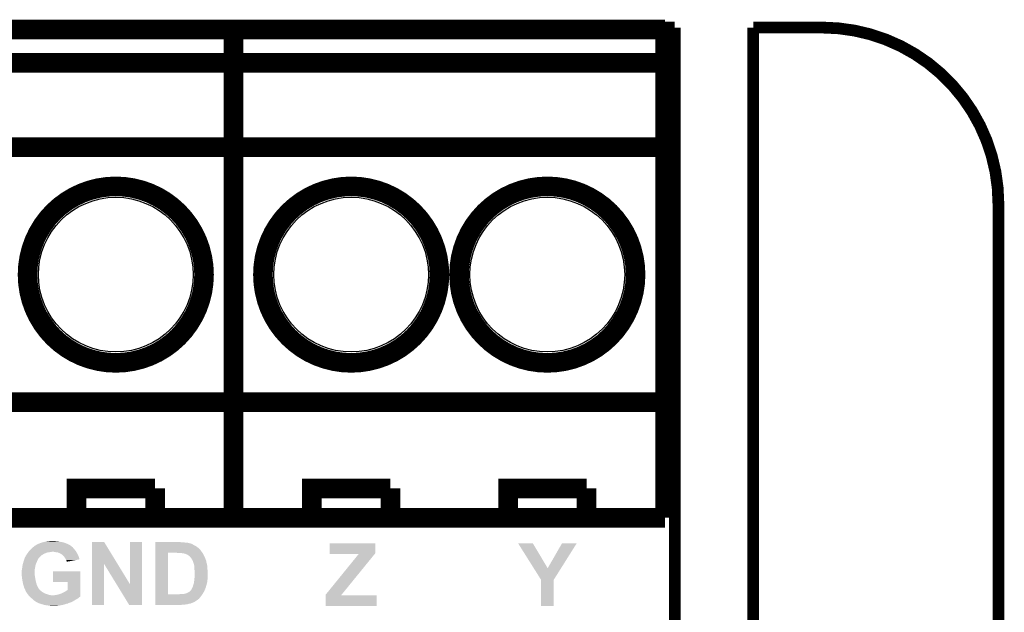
# Model space of a CAD drawing. Extents: x -1.3 to 24.2, y -3.9 to 53.4.
# Tile 31 of 31: x 11.5 to 24.2, y 45.8 to 53.4. Entities that reach past the tile are written whole.
import ezdxf

# ---------------------------------------------------------------- set-up
doc = ezdxf.new("R2010")
doc.units = 0
doc.layers.get('0').update_dxf_attribs({"linetype": 'CONTINUOUS'})
for name, color, linetype in [('RS485_ISOLATOR_5_CLICK_V100_GKO', 10, 'CONTINUOUS'), ('RS485_ISOLATOR_5_CLICK_V100_GTO', 9, 'CONTINUOUS'), ('RS485_ISOLATOR_5_CLICK_V100_GTS', 11, 'CONTINUOUS')]:
    doc.layers.add(name, color=color, linetype=linetype)

# ---------------------------------------------------------------- blocks, each defined once
blk = doc.blocks.new('ROUND_41')
blk.add_circle((0, 0), 1.002)

msp = doc.modelspace()

# ---------------------------------------------------------------- linework, layer by layer
at = {"layer": 'RS485_ISOLATOR_5_CLICK_V100_GKO', "const_width": 0.1524}
for points in [[(2.921, 53.34), (19.939, 53.34)], [(18.415, 25.4), (19.939, 26.924), (19.939, 53.34)], [(20.955, 53.34), (21.844, 53.34)], [(20.955, 24.80056), (20.955, 53.34)], [(24.13, -1.27), (24.13, 51.054)]]:
    msp.add_lwpolyline(points, dxfattribs=at)
msp.add_lwpolyline([(24.13, 51.054, 0.4142136), (21.844, 53.34)], format="xyb", dxfattribs=at)
at = {"layer": 'RS485_ISOLATOR_5_CLICK_V100_GTO', "const_width": 0.254}
for points in [[(8.636, 46.99), (8.636, 53.3146), (14.224, 53.3146)], [(14.224, 46.99), (14.224, 53.3146)], [(14.224, 46.99), (14.224, 53.3146), (19.812, 53.3146)], [(19.812, 46.99), (19.812, 53.3146)], [(8.636, 52.8828), (14.224, 52.8828)], [(14.224, 52.8828), (19.812, 52.8828)], [(8.636, 51.7906), (14.224, 51.7906)], [(14.224, 51.7906), (19.812, 51.7906)], [(8.636, 48.4886), (14.224, 48.4886)], [(14.224, 48.4886), (19.812, 48.4886)], [(12.192, 46.99), (12.192, 47.371), (13.208, 47.371)], [(13.208, 46.99), (13.208, 47.371)], [(15.24, 46.99), (15.24, 47.371), (16.256, 47.371)], [(16.256, 46.99), (16.256, 47.371)], [(17.78, 46.99), (17.78, 47.371), (18.796, 47.371)], [(18.796, 46.99), (18.796, 47.371)], [(8.636, 46.99), (14.224, 46.99)], [(14.224, 46.99), (19.812, 46.99)]]:
    msp.add_lwpolyline(points, dxfattribs=at)
for points in [[(11.557, 50.1396, 1), (13.843, 50.1396, 1)], [(14.605, 50.1396, 1), (16.891, 50.1396, 1)], [(17.145, 50.1396, 1), (19.431, 50.1396, 1)]]:
    msp.add_lwpolyline(points, format="xyb", close=True, dxfattribs=at)
at = {"layer": 'RS485_ISOLATOR_5_CLICK_V100_GTO'}
for points in [[(11.729722, 46.664882), (11.742422, 46.66996), (12.039092, 46.664882), (12.02284, 46.66996)], [(11.742422, 46.66996), (11.75512, 46.672502), (12.02284, 46.66996), (12.014706, 46.672502)], [(11.75512, 46.672502), (11.762736, 46.67504), (12.014706, 46.672502), (12.006582, 46.67504)], [(11.762736, 46.67504), (11.770362, 46.67758), (12.006582, 46.67504), (11.988802, 46.67758)], [(11.770362, 46.67758), (11.78814, 46.68012), (11.988802, 46.67758), (11.971022, 46.68012)], [(11.78814, 46.68012), (11.80338, 46.68266), (11.971022, 46.68012), (11.962134, 46.68266)], [(11.80338, 46.68266), (11.82243, 46.6852), (11.962134, 46.68266), (11.953244, 46.6852)], [(11.82243, 46.6852), (11.84148, 46.68774), (11.935462, 46.6852), (11.920222, 46.68774)], [(11.84148, 46.68774), (11.882118, 46.69028), (11.907522, 46.68774), (11.897362, 46.69028)], [(12.392674, 46.3981), (12.39268, 46.67503), (12.719406, 46.3981), (12.550144, 46.67503)], [(12.39268, 46.67503), (12.392682, 46.67504), (12.550144, 46.67503), (12.392682, 46.67504)], [(12.88542, 46.12648), (12.88544, 46.675018), (13.037804, 46.12648), (13.03782, 46.675018)], [(12.88544, 46.675018), (12.885442, 46.67504), (13.03782, 46.675018), (12.885442, 46.67504)], [(13.21056, 46.6725), (13.210562, 46.67504), (13.545822, 46.6725), (13.535662, 46.67504)], [(13.21056, 46.664878), (13.21056, 46.6725), (13.642342, 46.664878), (13.56614, 46.6725)], [(11.558904, 46.5328), (11.564622, 46.540422), (11.79322, 46.5328), (11.814182, 46.540422)], [(11.564622, 46.540422), (11.566142, 46.542958), (11.814182, 46.540422), (11.821158, 46.542958)], [(11.566142, 46.542958), (11.566144, 46.54296), (11.821158, 46.542958), (11.833858, 46.54296)], [(11.566144, 46.54296), (11.567668, 46.5455), (11.833858, 46.54296), (11.84656, 46.5455)], [(11.567668, 46.5455), (11.569192, 46.54804), (11.84656, 46.5455), (11.856718, 46.54804)], [(11.569192, 46.54804), (11.570714, 46.550578), (11.866876, 46.54804), (11.871956, 46.550578)], [(11.570714, 46.550578), (11.570716, 46.55058), (11.871956, 46.550578), (11.882122, 46.55058)], [(11.570716, 46.55058), (11.572242, 46.553122), (12.18743, 46.55058), (12.185904, 46.553122)], [(11.572242, 46.553122), (11.574778, 46.555658), (12.185904, 46.553122), (12.184382, 46.555658)], [(11.574778, 46.555658), (11.60018, 46.58106), (12.184382, 46.555658), (12.16406, 46.58106)], [(11.60018, 46.58106), (11.6078, 46.58868), (12.16406, 46.58106), (12.158344, 46.58868)], [(11.6078, 46.58868), (11.609914, 46.591218), (12.158344, 46.58868), (12.15644, 46.591218)], [(11.609914, 46.591218), (11.618382, 46.601378), (12.15644, 46.591218), (12.146282, 46.601378)], [(11.618382, 46.601378), (11.620502, 46.60392), (12.146282, 46.601378), (12.144588, 46.60392)], [(11.620502, 46.60392), (11.628118, 46.608998), (12.144588, 46.60392), (12.141202, 46.608998)], [(11.628118, 46.608998), (11.63574, 46.61408), (12.141202, 46.608998), (12.13358, 46.61408)], [(11.63574, 46.61408), (11.647924, 46.624234), (12.13358, 46.61408), (12.123426, 46.624234)], [(11.647924, 46.624234), (11.64793, 46.62424), (12.123426, 46.624234), (12.120886, 46.62424)], [(11.64793, 46.62424), (11.650976, 46.626778), (12.120886, 46.62424), (12.118342, 46.626778)], [(11.650976, 46.626778), (11.650982, 46.626782), (12.118342, 46.626778), (12.118338, 46.626782)], [(11.650982, 46.626782), (11.667914, 46.63694), (12.118338, 46.626782), (12.1031, 46.63694)], [(11.667914, 46.63694), (11.68485, 46.6471), (12.1031, 46.63694), (12.085322, 46.6471)], [(11.68485, 46.6471), (11.689084, 46.64964), (12.085322, 46.6471), (12.079396, 46.64964)], [(11.689084, 46.64964), (11.691624, 46.649642), (12.079396, 46.64964), (12.07939, 46.649642)], [(11.691624, 46.649642), (11.701778, 46.65472), (12.07939, 46.649642), (12.06754, 46.65472)], [(11.701778, 46.65472), (11.701782, 46.654722), (12.06754, 46.65472), (12.067536, 46.654722)], [(11.701782, 46.654722), (11.711944, 46.657262), (12.067536, 46.654722), (12.060764, 46.657262)], [(11.711944, 46.657262), (11.719562, 46.662342), (12.060764, 46.657262), (12.04722, 46.662342)], [(11.719562, 46.662342), (11.729722, 46.664882), (12.04722, 46.662342), (12.039092, 46.664882)], [(11.910058, 46.54804), (11.882122, 46.55058), (12.188954, 46.54804), (12.18743, 46.55058)], [(11.93038, 46.54296), (11.910058, 46.54804), (12.192, 46.54296), (12.188954, 46.54804)], [(11.950696, 46.54042), (11.93038, 46.54296), (12.193452, 46.54042), (12.192, 46.54296)], [(13.210558, 46.583602), (13.21056, 46.60138), (13.78712, 46.583602), (13.7668, 46.60138)], [(13.210558, 46.58106), (13.210558, 46.583602), (13.78966, 46.58106), (13.78712, 46.583602)], [(13.210558, 46.57344), (13.210558, 46.58106), (13.79474, 46.57344), (13.78966, 46.58106)], [(13.210558, 46.56074), (13.210558, 46.57344), (13.8049, 46.56074), (13.79474, 46.57344)], [(13.210558, 46.5455), (13.210558, 46.56074), (13.81506, 46.5455), (13.8049, 46.56074)], [(13.210558, 46.53788), (13.210558, 46.5455), (13.820504, 46.53788), (13.81506, 46.5455)], [(13.21056, 46.65726), (13.21056, 46.664878), (13.665204, 46.65726), (13.642342, 46.664878)], [(13.21056, 46.657258), (13.21056, 46.65726), (13.667744, 46.657258), (13.665204, 46.65726)], [(13.21056, 46.65472), (13.21056, 46.657258), (13.672824, 46.65472), (13.667744, 46.657258)], [(13.21056, 46.654718), (13.21056, 46.65472), (13.675362, 46.654718), (13.672824, 46.65472)], [(13.21056, 46.649638), (13.21056, 46.654718), (13.690604, 46.649638), (13.675362, 46.654718)], [(13.21056, 46.63948), (13.21056, 46.649638), (13.705842, 46.63948), (13.690604, 46.649638)], [(13.21056, 46.62932), (13.21056, 46.63948), (13.726158, 46.62932), (13.705842, 46.63948)], [(13.21056, 46.61662), (13.21056, 46.62932), (13.746478, 46.61662), (13.726158, 46.62932)], [(13.21056, 46.60138), (13.21056, 46.61662), (13.7668, 46.60138), (13.746478, 46.61662)], [(15.4686, 46.530256), (15.46862, 46.659778), (16.060416, 46.530256), (16.06042, 46.659778)], [(15.46862, 46.659778), (15.468622, 46.6598), (16.06042, 46.659778), (15.468622, 46.6598)], [(17.909582, 46.65979), (17.909578, 46.659796), (18.100044, 46.65979), (17.909578, 46.659796)], [(18.112444, 46.337254), (17.909582, 46.65979), (18.2931, 46.337254), (18.100044, 46.65979)], [(18.2931, 46.337254), (18.478494, 46.659766), (18.466108, 46.337254), (18.668978, 46.659766)], [(18.478494, 46.659766), (18.478514, 46.6598), (18.668978, 46.659766), (18.478514, 46.6598)], [(11.498916, 46.400718), (11.502982, 46.41596), (11.66876, 46.400718), (11.67638, 46.41596)], [(11.502982, 46.41596), (11.50366, 46.4185), (11.67638, 46.41596), (11.677226, 46.4185)], [(11.50366, 46.4185), (11.507626, 46.431198), (11.677226, 46.4185), (11.68146, 46.431198)], [(11.507626, 46.431198), (11.51636, 46.459142), (11.68146, 46.431198), (11.69543, 46.459142)], [(11.51636, 46.459142), (11.517446, 46.461676), (11.69543, 46.459142), (11.696698, 46.461676)], [(11.517446, 46.461676), (11.519624, 46.466758), (11.696698, 46.461676), (11.701778, 46.466758)], [(11.519624, 46.466758), (11.52289, 46.47438), (11.701778, 46.466758), (11.70686, 46.47438)], [(11.52289, 46.47438), (11.52398, 46.476922), (11.70686, 46.47438), (11.709402, 46.476922)], [(11.52398, 46.476922), (11.53414, 46.494706), (11.709402, 46.476922), (11.727186, 46.494706)], [(11.53414, 46.494706), (11.534146, 46.497246), (11.727186, 46.494706), (11.729726, 46.497246)], [(11.534146, 46.497246), (11.536682, 46.499784), (11.729726, 46.497246), (11.732264, 46.499784)], [(11.536682, 46.499784), (11.539218, 46.504858), (11.732264, 46.499784), (11.73734, 46.504858)], [(11.539218, 46.504858), (11.53922, 46.504862), (11.73734, 46.504858), (11.737346, 46.504862)], [(11.53922, 46.504862), (11.541762, 46.51248), (11.737346, 46.504862), (11.75258, 46.51248)], [(11.541762, 46.51248), (11.541764, 46.512482), (11.75258, 46.51248), (11.752582, 46.512482)], [(11.541764, 46.512482), (11.549378, 46.5201), (11.752582, 46.512482), (11.765282, 46.5201)], [(11.549378, 46.5201), (11.54938, 46.520102), (11.765282, 46.5201), (11.765284, 46.520102)], [(11.54938, 46.520102), (11.555094, 46.52772), (11.765284, 46.520102), (11.78052, 46.52772)], [(11.555094, 46.52772), (11.558904, 46.5328), (11.78052, 46.52772), (11.79322, 46.5328)], [(11.96848, 46.5328), (11.950696, 46.54042), (12.197806, 46.5328), (12.193452, 46.54042)], [(11.98118, 46.52772), (11.96848, 46.5328), (12.20071, 46.52772), (12.197806, 46.5328)], [(11.984568, 46.52518), (11.98118, 46.52772), (12.20216, 46.52518), (12.20071, 46.52772)], [(11.99134, 46.5201), (11.984568, 46.52518), (12.2047, 46.5201), (12.20216, 46.52518)], [(11.998954, 46.515024), (11.99134, 46.5201), (12.207238, 46.515024), (12.2047, 46.5201)], [(12.001494, 46.51502), (11.998954, 46.515024), (12.20724, 46.51502), (12.207238, 46.515024)], [(12.006576, 46.50994), (12.001494, 46.51502), (12.20978, 46.50994), (12.20724, 46.51502)], [(12.02436, 46.49216), (12.006576, 46.50994), (12.2174, 46.49216), (12.20978, 46.50994)], [(12.031978, 46.484542), (12.02436, 46.49216), (12.220258, 46.484542), (12.2174, 46.49216)], [(12.040448, 46.471838), (12.031978, 46.484542), (12.22502, 46.471838), (12.220258, 46.484542)], [(12.052298, 46.454062), (12.040448, 46.471838), (12.229446, 46.454062), (12.22502, 46.471838)], [(12.053318, 46.451516), (12.052298, 46.454062), (12.230078, 46.451516), (12.229446, 46.454062)], [(12.05738, 46.44136), (12.053318, 46.451516), (12.175896, 46.44136), (12.230078, 46.451516)], [(12.06246, 46.4312), (12.05738, 46.44136), (12.121692, 46.4312), (12.175896, 46.44136)], [(12.065, 46.423584), (12.06246, 46.4312), (12.08106, 46.423584), (12.121692, 46.4312)], [(12.067532, 46.421048), (12.065, 46.423584), (12.067532, 46.421048), (12.08106, 46.423584)], [(13.210542, 45.999422), (13.210558, 46.53788), (13.37564, 45.999422), (13.375662, 46.53788)], [(13.497562, 46.53534), (13.482318, 46.53788), (13.82232, 46.53534), (13.820504, 46.53788)], [(13.545822, 46.5328), (13.535662, 46.53534), (13.824134, 46.5328), (13.82232, 46.53534)], [(13.566142, 46.53026), (13.553442, 46.5328), (13.825948, 46.53026), (13.824134, 46.5328)], [(13.576304, 46.530258), (13.566142, 46.53026), (13.82595, 46.530258), (13.825948, 46.53026)], [(13.581384, 46.52772), (13.576304, 46.530258), (13.827762, 46.52772), (13.82595, 46.530258)], [(13.599164, 46.525178), (13.581384, 46.52772), (13.829174, 46.525178), (13.827762, 46.52772)], [(13.61186, 46.51756), (13.599164, 46.525178), (13.833406, 46.51756), (13.829174, 46.525178)], [(13.627102, 46.512478), (13.61186, 46.51756), (13.83623, 46.512478), (13.833406, 46.51756)], [(13.63726, 46.50486), (13.627102, 46.512478), (13.84046, 46.50486), (13.83623, 46.512478)], [(13.652502, 46.4947), (13.63726, 46.50486), (13.84554, 46.4947), (13.84046, 46.50486)], [(13.65758, 46.492146), (13.652502, 46.4947), (13.846818, 46.492146), (13.84554, 46.4947)], [(13.657586, 46.489614), (13.65758, 46.492146), (13.848084, 46.489614), (13.846818, 46.492146)], [(13.66774, 46.47946), (13.657586, 46.489614), (13.85316, 46.47946), (13.848084, 46.489614)], [(13.667742, 46.479458), (13.66774, 46.47946), (13.85316, 46.479458), (13.85316, 46.47946)], [(13.6779, 46.464222), (13.667742, 46.479458), (13.8587, 46.464222), (13.85316, 46.479458)], [(13.68552, 46.45152), (13.6779, 46.464222), (13.86332, 46.45152), (13.8587, 46.464222)], [(13.685524, 46.451516), (13.68552, 46.45152), (13.86332, 46.451516), (13.86332, 46.45152)], [(13.687426, 46.44898), (13.685524, 46.451516), (13.863342, 46.44898), (13.86332, 46.451516)], [(13.687442, 46.448958), (13.687426, 46.44898), (13.86586, 46.448958), (13.863342, 46.44898)], [(13.691238, 46.443898), (13.687442, 46.448958), (13.865862, 46.443898), (13.86586, 46.448958)], [(13.69314, 46.44136), (13.691238, 46.443898), (13.866708, 46.44136), (13.865862, 46.443898)], [(13.695172, 46.43628), (13.69314, 46.44136), (13.8684, 46.43628), (13.866708, 46.44136)], [(13.697206, 46.431198), (13.695172, 46.43628), (13.870942, 46.431198), (13.8684, 46.43628)], [(13.69822, 46.428658), (13.697206, 46.431198), (13.871578, 46.428658), (13.870942, 46.431198)], [(13.700126, 46.421038), (13.69822, 46.428658), (13.87348, 46.421038), (13.871578, 46.428658)], [(13.70076, 46.418498), (13.700126, 46.421038), (13.873482, 46.418498), (13.87348, 46.421038)], [(13.7033, 46.413416), (13.70076, 46.418498), (13.873482, 46.413416), (13.873482, 46.418498)], [(13.703302, 46.410876), (13.7033, 46.413416), (13.873482, 46.410876), (13.873482, 46.413416)], [(15.417804, 45.994324), (15.847014, 46.52264), (15.624238, 45.994324), (16.054216, 46.52264)], [(15.4686, 46.522662), (15.4686, 46.530256), (16.054234, 46.522662), (16.060416, 46.530256)], [(15.847014, 46.52264), (15.4686, 46.522662), (16.054216, 46.52264), (16.054234, 46.522662)], [(11.4808, 46.304202), (11.484862, 46.324518), (11.65098, 46.304202), (11.65098, 46.324518)], [(11.4808, 46.271178), (11.4808, 46.304202), (11.65098, 46.271178), (11.65098, 46.304202)], [(11.484862, 46.324518), (11.48588, 46.3296), (11.65098, 46.324518), (11.652108, 46.3296)], [(11.48588, 46.3296), (11.48842, 46.34738), (11.652108, 46.3296), (11.656058, 46.34738)], [(11.48842, 46.347382), (11.491544, 46.367698), (11.65606, 46.347382), (11.6586, 46.367698)], [(11.48842, 46.34738), (11.48842, 46.347382), (11.656058, 46.34738), (11.65606, 46.347382)], [(11.491544, 46.367698), (11.4935, 46.380402), (11.6586, 46.367698), (11.662228, 46.380402)], [(11.4935, 46.380402), (11.494854, 46.38548), (11.662228, 46.380402), (11.66368, 46.38548)], [(11.494854, 46.38548), (11.498916, 46.400718), (11.66368, 46.38548), (11.66876, 46.400718)], [(11.8872, 46.159442), (11.88722, 46.296558), (12.240256, 46.159442), (12.24026, 46.296558)], [(11.88722, 46.296558), (11.887222, 46.29658), (12.24026, 46.296558), (11.887222, 46.29658)], [(12.39266, 45.862262), (12.392674, 46.3981), (12.545038, 45.862262), (12.54506, 46.3981)], [(12.711148, 46.12648), (12.54506, 46.3981), (12.88542, 46.12648), (12.719406, 46.3981)], [(13.708064, 46.398178), (13.703302, 46.410876), (13.87856, 46.398178), (13.873482, 46.410876)], [(13.71092, 46.390558), (13.708064, 46.398178), (13.880086, 46.390558), (13.87856, 46.398178)], [(13.71205, 46.38548), (13.71092, 46.390558), (13.8811, 46.38548), (13.880086, 46.390558)], [(13.716, 46.367698), (13.71205, 46.38548), (13.884064, 46.367698), (13.8811, 46.38548)], [(13.717272, 46.354998), (13.716, 46.367698), (13.88618, 46.354998), (13.884064, 46.367698)], [(13.71854, 46.342302), (13.717272, 46.354998), (13.88618, 46.342302), (13.88618, 46.354998)], [(13.71854, 46.33722), (13.71854, 46.342302), (13.88618, 46.33722), (13.88618, 46.342302)], [(13.71854, 46.31944), (13.71854, 46.33722), (13.88745, 46.31944), (13.88618, 46.33722)], [(13.720764, 46.30166), (13.71854, 46.31944), (13.88872, 46.30166), (13.88745, 46.31944)], [(13.72108, 46.299118), (13.720764, 46.30166), (13.88888, 46.299118), (13.88872, 46.30166)], [(13.72108, 46.261022), (13.72108, 46.299118), (13.89126, 46.261022), (13.88888, 46.299118)], [(18.206716, 46.187364), (18.112444, 46.337254), (18.371824, 46.187364), (18.466108, 46.337254)], [(11.482594, 46.240698), (11.4808, 46.271178), (11.65098, 46.240698), (11.65098, 46.271178)], [(11.48334, 46.228), (11.482594, 46.240698), (11.65352, 46.228), (11.65098, 46.240698)], [(11.485246, 46.21276), (11.48334, 46.228), (11.65606, 46.21276), (11.65352, 46.228)], [(11.487468, 46.194982), (11.485246, 46.21276), (11.6586, 46.194982), (11.65606, 46.21276)], [(11.48842, 46.18736), (11.487468, 46.194982), (11.660234, 46.18736), (11.6586, 46.194982)], [(11.494408, 46.15942), (11.48842, 46.18736), (11.66622, 46.15942), (11.660234, 46.18736)], [(11.49604, 46.151798), (11.494408, 46.15942), (11.668398, 46.151798), (11.66622, 46.15942)], [(12.075138, 46.15942), (11.8872, 46.159442), (12.240256, 46.15942), (12.240256, 46.159442)], [(12.07516, 46.05529), (12.075138, 46.15942), (12.240254, 46.05529), (12.240256, 46.15942)], [(13.71346, 46.15688), (13.715152, 46.17212), (13.883408, 46.15688), (13.88618, 46.17212)], [(13.715152, 46.17212), (13.718256, 46.20006), (13.88618, 46.17212), (13.88872, 46.20006)], [(13.718256, 46.20006), (13.71854, 46.2026), (13.88872, 46.20006), (13.88872, 46.2026)], [(13.71854, 46.2026), (13.721078, 46.233078), (13.88872, 46.2026), (13.88872, 46.233078)], [(13.721078, 46.233078), (13.72108, 46.23308), (13.88872, 46.233078), (13.88872, 46.23308)], [(13.72108, 46.243238), (13.72108, 46.261022), (13.89126, 46.243238), (13.89126, 46.261022)], [(13.72108, 46.23308), (13.72108, 46.243238), (13.88872, 46.23308), (13.89126, 46.243238)], [(18.206718, 46.187356), (18.206716, 46.187364), (18.37182, 46.187356), (18.371824, 46.187364)], [(18.20672, 45.847022), (18.206718, 46.187356), (18.371798, 45.847022), (18.37182, 46.187356)], [(11.49858, 46.134022), (11.49604, 46.151798), (11.673478, 46.134022), (11.668398, 46.151798)], [(11.501968, 46.123858), (11.49858, 46.134022), (11.67638, 46.123858), (11.673478, 46.134022)], [(11.507892, 46.10608), (11.501968, 46.123858), (11.684, 46.10608), (11.67638, 46.123858)], [(11.508738, 46.10354), (11.507892, 46.10608), (11.685272, 46.10354), (11.684, 46.10608)], [(11.51128, 46.090842), (11.508738, 46.10354), (11.69162, 46.090842), (11.685272, 46.10354)], [(11.52017, 46.073062), (11.51128, 46.090842), (11.70178, 46.073062), (11.69162, 46.090842)], [(11.52144, 46.07052), (11.52017, 46.073062), (11.703814, 46.07052), (11.70178, 46.073062)], [(11.52398, 46.062902), (11.52144, 46.07052), (11.709908, 46.062902), (11.703814, 46.07052)], [(11.525252, 46.06036), (11.52398, 46.062902), (11.71194, 46.06036), (11.709908, 46.062902)], [(11.526518, 46.057824), (11.525252, 46.06036), (11.714476, 46.057824), (11.71194, 46.06036)], [(11.52652, 46.052746), (11.526518, 46.057824), (11.719554, 46.052746), (11.714476, 46.057824)], [(11.529426, 46.04766), (11.52652, 46.052746), (11.72464, 46.04766), (11.719554, 46.052746)], [(11.53233, 46.042578), (11.529426, 46.04766), (11.732262, 46.042578), (11.72464, 46.04766)], [(11.536682, 46.03496), (11.53233, 46.042578), (11.73988, 46.03496), (11.732262, 46.042578)], [(11.539584, 46.02988), (11.536682, 46.03496), (11.7475, 46.02988), (11.73988, 46.03496)], [(12.02944, 46.02734), (12.044682, 46.034962), (12.240254, 46.02734), (12.240254, 46.034962)], [(12.044682, 46.034962), (12.07516, 46.05529), (12.240254, 46.034962), (12.240254, 46.05529)], [(12.872716, 45.86225), (12.711148, 46.12648), (13.037798, 45.86225), (13.037804, 46.12648)], [(13.64234, 46.0248), (13.655884, 46.03496), (13.836648, 46.0248), (13.842998, 46.03496)], [(13.655884, 46.03496), (13.662652, 46.040036), (13.842998, 46.03496), (13.845254, 46.040036)], [(13.662652, 46.040036), (13.66266, 46.042566), (13.845254, 46.040036), (13.846378, 46.042566)], [(13.66266, 46.042566), (13.667736, 46.045118), (13.846378, 46.042566), (13.847512, 46.045118)], [(13.667736, 46.045118), (13.672818, 46.0502), (13.847512, 46.045118), (13.849772, 46.0502)], [(13.672818, 46.0502), (13.676628, 46.05782), (13.849772, 46.0502), (13.85316, 46.05782)], [(13.676628, 46.05782), (13.680436, 46.065434), (13.85316, 46.05782), (13.858236, 46.065434)], [(13.680436, 46.065434), (13.68298, 46.07052), (13.858236, 46.065434), (13.858238, 46.07052)], [(13.68298, 46.07052), (13.6845, 46.073056), (13.858238, 46.07052), (13.85824, 46.073056)], [(13.6845, 46.073056), (13.690596, 46.083216), (13.85824, 46.073056), (13.863318, 46.083216)], [(13.690596, 46.083216), (13.6906, 46.083222), (13.863318, 46.083216), (13.863322, 46.083222)], [(13.6906, 46.083222), (13.691866, 46.085754), (13.863322, 46.083222), (13.865854, 46.085754)], [(13.691866, 46.085754), (13.693138, 46.088298), (13.865854, 46.085754), (13.86586, 46.088298)], [(13.693138, 46.088298), (13.69822, 46.098458), (13.86586, 46.088298), (13.86863, 46.098458)], [(13.69822, 46.098458), (13.703298, 46.118774), (13.86863, 46.098458), (13.87417, 46.118774)], [(13.703298, 46.118774), (13.705834, 46.121314), (13.87417, 46.118774), (13.874864, 46.121314)], [(13.705834, 46.121314), (13.70584, 46.128936), (13.874864, 46.121314), (13.876942, 46.128936)], [(13.70584, 46.128936), (13.70838, 46.13402), (13.876942, 46.128936), (13.878328, 46.13402)], [(13.70838, 46.13402), (13.710918, 46.141638), (13.878328, 46.13402), (13.880406, 46.141638)], [(13.710918, 46.141638), (13.71134, 46.14418), (13.880406, 46.141638), (13.8811, 46.14418)], [(13.71134, 46.14418), (13.71346, 46.15688), (13.8811, 46.14418), (13.883408, 46.15688)], [(11.543938, 46.02226), (11.539584, 46.02988), (11.75766, 46.02226), (11.7475, 46.02988)], [(11.546838, 46.017182), (11.543938, 46.02226), (11.770358, 46.017182), (11.75766, 46.02226)], [(11.54684, 46.01718), (11.546838, 46.017182), (11.770362, 46.01718), (11.770358, 46.017182)], [(11.552556, 46.00956), (11.54684, 46.01718), (11.78306, 46.00956), (11.770362, 46.01718)], [(11.560174, 45.999402), (11.552556, 46.00956), (11.811, 45.999402), (11.78306, 46.00956)], [(11.563986, 45.99432), (11.560174, 45.999402), (11.82878, 45.99432), (11.811, 45.999402)], [(11.567796, 45.98924), (11.563986, 45.99432), (11.844022, 45.98924), (11.82878, 45.99432)], [(11.569702, 45.9867), (11.567796, 45.98924), (11.864342, 45.9867), (11.844022, 45.98924)], [(11.569702, 45.986698), (11.569702, 45.9867), (12.240254, 45.986698), (12.240254, 45.9867)], [(11.583422, 45.971454), (11.569702, 45.986698), (12.240254, 45.971454), (12.240254, 45.986698)], [(11.58799, 45.966378), (11.583422, 45.971454), (12.235176, 45.966378), (12.240254, 45.971454)], [(11.590276, 45.963838), (11.58799, 45.966378), (12.2301, 45.963838), (12.235176, 45.966378)], [(11.59256, 45.9613), (11.590276, 45.963838), (12.22756, 45.9613), (12.2301, 45.963838)], [(11.602086, 45.95368), (11.59256, 45.9613), (12.21994, 45.95368), (12.22756, 45.9613)], [(11.617958, 45.940982), (11.602086, 45.95368), (12.202164, 45.940982), (12.21994, 45.95368)], [(11.617964, 45.940978), (11.617958, 45.940982), (12.20216, 45.940978), (12.202164, 45.940982)], [(11.62812, 45.930822), (11.617964, 45.940978), (12.183876, 45.930822), (12.20216, 45.940978)], [(11.631508, 45.92828), (11.62812, 45.930822), (12.1793, 45.92828), (12.183876, 45.930822)], [(11.638278, 45.9232), (11.631508, 45.92828), (12.170832, 45.9232), (12.1793, 45.92828)], [(11.645898, 45.915582), (11.638278, 45.9232), (12.158136, 45.915582), (12.170832, 45.9232)], [(11.649712, 45.91304), (11.645898, 45.915582), (12.1539, 45.91304), (12.158136, 45.915582)], [(11.661138, 45.905422), (11.649712, 45.91304), (12.139932, 45.905422), (12.1539, 45.91304)], [(11.666216, 45.902882), (11.661138, 45.905422), (12.135274, 45.902882), (12.139932, 45.905422)], [(11.66876, 45.900342), (11.666216, 45.902882), (12.130618, 45.900342), (12.135274, 45.902882)], [(11.899902, 45.9867), (11.93038, 45.99178), (12.240254, 45.9867), (12.240254, 45.99178)], [(11.93038, 45.99178), (11.948162, 45.99432), (12.240254, 45.99178), (12.240254, 45.99432)], [(11.948162, 45.99432), (11.96594, 45.9994), (12.240254, 45.99432), (12.240254, 45.9994)], [(11.96594, 45.9994), (11.986264, 46.00702), (12.240254, 45.9994), (12.240254, 46.00702)], [(11.986264, 46.00702), (11.988804, 46.007022), (12.240254, 46.00702), (12.240254, 46.007022)], [(11.988804, 46.007022), (12.00404, 46.01464), (12.240254, 46.007022), (12.240254, 46.01464)], [(12.00404, 46.01464), (12.016742, 46.01972), (12.240254, 46.01464), (12.240254, 46.01972)], [(12.016742, 46.01972), (12.02944, 46.02734), (12.240254, 46.01972), (12.240254, 46.02734)], [(13.21054, 45.935898), (13.210542, 45.94098), (13.769338, 45.935898), (13.77696, 45.94098)], [(13.21054, 45.928278), (13.21054, 45.935898), (13.761718, 45.928278), (13.769338, 45.935898)], [(13.21054, 45.920662), (13.21054, 45.928278), (13.74902, 45.920662), (13.761718, 45.928278)], [(13.21054, 45.907958), (13.21054, 45.920662), (13.73124, 45.907958), (13.74902, 45.920662)], [(13.21054, 45.8978), (13.21054, 45.907958), (13.71346, 45.8978), (13.73124, 45.907958)], [(13.210542, 45.9994), (13.210542, 45.999422), (13.520418, 45.9994), (13.37564, 45.999422)], [(13.210542, 45.98924), (13.210542, 45.9994), (13.81506, 45.98924), (13.821156, 45.9994)], [(13.210542, 45.94352), (13.210542, 45.98924), (13.779498, 45.94352), (13.81506, 45.98924)], [(13.210542, 45.94098), (13.210542, 45.94352), (13.77696, 45.94098), (13.779498, 45.94352)], [(13.520418, 45.9994), (13.535658, 46.00194), (13.821156, 45.9994), (13.82268, 46.00194)], [(13.568678, 46.00194), (13.58392, 46.00448), (13.82268, 46.00194), (13.824204, 46.00448)], [(13.58392, 46.00448), (13.596618, 46.00702), (13.824204, 46.00448), (13.825728, 46.00702)], [(13.599156, 46.00702), (13.60424, 46.00956), (13.825728, 46.00702), (13.827252, 46.00956)], [(13.60424, 46.00956), (13.619478, 46.01464), (13.827252, 46.00956), (13.8303, 46.01464)], [(13.619478, 46.01464), (13.62964, 46.01972), (13.8303, 46.01464), (13.833474, 46.01972)], [(13.62964, 46.01972), (13.64234, 46.0248), (13.833474, 46.01972), (13.836648, 46.0248)], [(15.4178, 45.847022), (15.417802, 45.984138), (16.078178, 45.847022), (16.0782, 45.984138)], [(15.417802, 45.98416), (15.417804, 45.994324), (15.615966, 45.98416), (15.624238, 45.994324)], [(15.417802, 45.984138), (15.417802, 45.98416), (16.0782, 45.984138), (15.615966, 45.98416)], [(11.673844, 45.8978), (11.66876, 45.900342), (12.125958, 45.8978), (12.130618, 45.900342)], [(11.68908, 45.89018), (11.673844, 45.8978), (12.10462, 45.89018), (12.125958, 45.8978)], [(11.700936, 45.8851), (11.68908, 45.89018), (12.090396, 45.8851), (12.10462, 45.89018)], [(11.70095, 45.885094), (11.700936, 45.8851), (12.087854, 45.885094), (12.090396, 45.8851)], [(11.706862, 45.88256), (11.70095, 45.885094), (12.085318, 45.88256), (12.087854, 45.885094)], [(11.706868, 45.882558), (11.706862, 45.88256), (12.085316, 45.882558), (12.085318, 45.88256)], [(11.714482, 45.88002), (11.706868, 45.882558), (12.080238, 45.88002), (12.085316, 45.882558)], [(11.722102, 45.87748), (11.714482, 45.88002), (12.072616, 45.87748), (12.080238, 45.88002)], [(11.722108, 45.877478), (11.722102, 45.87748), (12.064996, 45.877478), (12.072616, 45.87748)], [(11.737342, 45.8724), (11.722108, 45.877478), (12.052298, 45.8724), (12.064996, 45.877478)], [(11.74496, 45.86986), (11.737342, 45.8724), (12.042144, 45.86986), (12.052298, 45.8724)], [(11.744968, 45.869858), (11.74496, 45.86986), (12.042138, 45.869858), (12.042144, 45.86986)], [(11.76401, 45.86478), (11.744968, 45.869858), (12.029438, 45.86478), (12.042138, 45.869858)], [(11.783058, 45.8597), (11.76401, 45.86478), (11.99896, 45.8597), (12.029438, 45.86478)], [(11.81608, 45.85462), (11.783058, 45.8597), (11.976946, 45.85462), (11.99896, 45.8597)], [(11.83386, 45.85208), (11.81608, 45.85462), (11.96594, 45.85208), (11.976946, 45.85462)], [(11.859258, 45.847), (11.83386, 45.85208), (11.930378, 45.847), (11.96594, 45.85208)], [(12.545038, 45.86224), (12.39266, 45.862262), (12.545038, 45.86224), (12.545038, 45.862262)], [(13.037798, 45.86224), (12.872716, 45.86225), (13.037798, 45.86224), (13.037798, 45.86225)], [(13.21054, 45.87748), (13.21054, 45.8978), (13.662656, 45.87748), (13.71346, 45.8978)], [(13.21054, 45.87494), (13.21054, 45.87748), (13.64234, 45.87494), (13.655038, 45.87748)], [(13.21054, 45.86986), (13.21054, 45.87494), (13.624558, 45.86986), (13.64234, 45.87494)], [(13.21054, 45.86732), (13.21054, 45.86986), (13.60424, 45.86732), (13.624558, 45.86986)], [(13.21054, 45.86478), (13.21054, 45.86732), (13.58138, 45.86478), (13.60424, 45.86732)], [(13.21054, 45.862262), (13.21054, 45.86478), (13.551164, 45.862262), (13.58138, 45.86478)], [(13.550902, 45.86224), (13.21054, 45.862262), (13.550902, 45.86224), (13.551164, 45.862262)], [(16.078178, 45.847), (15.4178, 45.847022), (16.078178, 45.847), (16.078178, 45.847022)], [(18.371798, 45.847), (18.20672, 45.847022), (18.371798, 45.847), (18.371798, 45.847022)]]:
    msp.add_solid(points, dxfattribs=at)

# ---------------------------------------------------------------- block references
at = {"layer": 'RS485_ISOLATOR_5_CLICK_V100_GTS'}
for p in [(12.7, 50.1396), (15.748, 50.1396), (18.288, 50.1396)]:
    msp.add_blockref('ROUND_41', p, dxfattribs=at)

doc.saveas('drawing.dxf')
